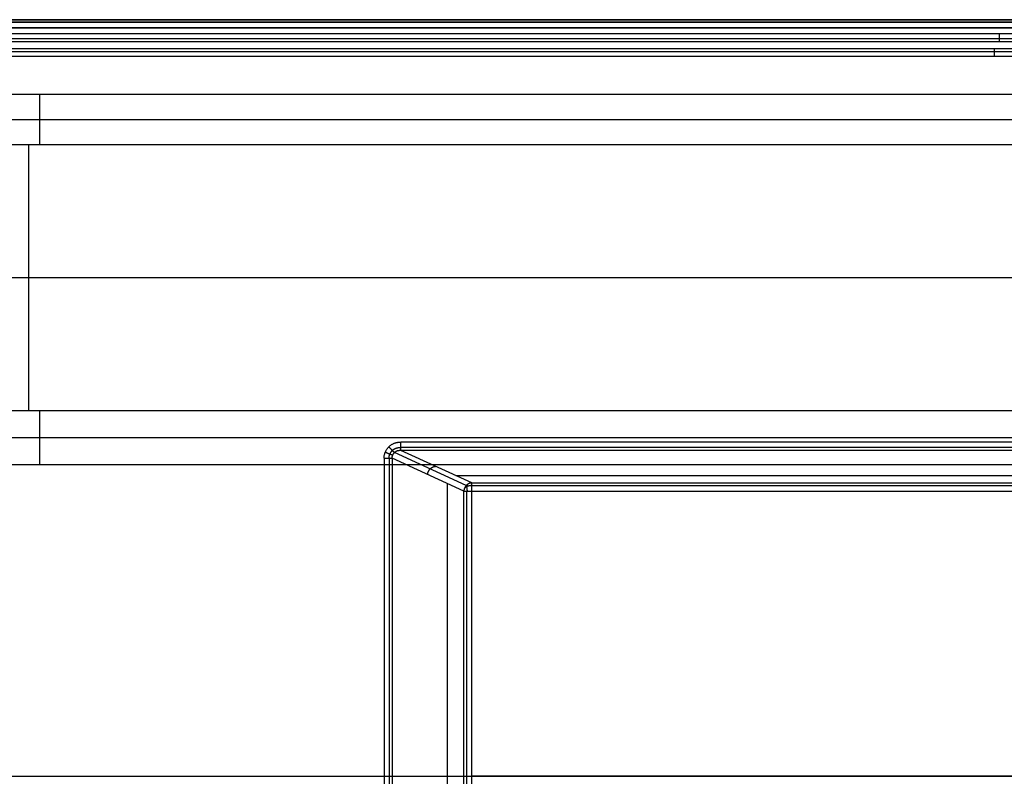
# Model space of a CAD drawing. Header units: millimetres. Extents: x -299 to -179, y 76 to 121.
# Tile 36 of 69: x -239 to -209, y 98 to 121. Entities that reach past the tile are written whole.
import ezdxf

# ---------------------------------------------------------------- set-up
doc = ezdxf.new("R2010")
doc.units = ezdxf.units.MM
doc.header["$MEASUREMENT"] = 0
doc.layers.add('Predefinito', color=7, linetype='Continuous', true_color=0x000000)

msp = doc.modelspace()

# ---------------------------------------------------------------- linework, layer by layer
at = {"layer": 'Predefinito'}
for p, q in [((-179.541, 121.085, -0.25), (-239.291, 121.085, -0.25)), ((-239.291, 121.085, -13.75), (-179.541, 121.085, -13.75)), ((-239.291, 121.085, -7), (-179.541, 121.085, -7)), ((-179.541, 121.012, -0.073), (-239.291, 121.012, -0.073)), ((-239.291, 121.012, -13.927), (-179.541, 121.012, -13.927)), ((-179.541, 120.835), (-239.291, 120.835)), ((-239.291, 120.835, -14), (-179.541, 120.835, -14)), ((-239.291, 120.666), (-180.185, 120.666)), ((-239.291, 120.519, -0.047), (-180.185, 120.519, -0.047)), ((-239.291, 120.428, -0.172), (-180.185, 120.428, -0.172)), ((-209.591, 120.666), (-209.591, 120.657, 0)), ((-209.591, 120.657, 0), (-209.591, 120.648, -0.001)), ((-209.591, 120.648, -0.001), (-209.591, 120.64, -0.001)), ((-209.591, 120.64, -0.001), (-209.591, 120.631, -0.002)), ((-209.591, 120.631, -0.002), (-209.591, 120.622, -0.004)), ((-209.591, 120.622, -0.004), (-209.591, 120.614, -0.005)), ((-209.591, 120.614, -0.005), (-209.591, 120.605, -0.007)), ((-209.591, 120.605, -0.007), (-209.591, 120.597, -0.01)), ((-209.591, 120.597, -0.01), (-209.591, 120.589, -0.012)), ((-209.591, 120.589, -0.012), (-209.591, 120.58, -0.015)), ((-209.591, 120.58, -0.015), (-209.591, 120.572, -0.018)), ((-209.591, 120.572, -0.018), (-209.591, 120.564, -0.021)), ((-209.591, 120.564, -0.021), (-209.591, 120.556, -0.025)), ((-209.591, 120.556, -0.025), (-209.591, 120.549, -0.029)), ((-209.591, 120.549, -0.029), (-209.591, 120.541, -0.033)), ((-209.591, 120.541, -0.033), (-209.591, 120.534, -0.038)), ((-209.591, 120.534, -0.038), (-209.591, 120.526, -0.042)), ((-209.591, 120.526, -0.042), (-209.591, 120.519, -0.047)), ((-209.591, 120.519, -0.047), (-209.591, 120.512, -0.053)), ((-209.591, 120.512, -0.053), (-209.591, 120.505, -0.058)), ((-209.591, 120.505, -0.058), (-209.591, 120.499, -0.064)), ((-209.591, 120.499, -0.064), (-209.591, 120.493, -0.07)), ((-209.591, 120.493, -0.07), (-209.591, 120.486, -0.076)), ((-209.591, 120.486, -0.076), (-209.591, 120.48, -0.082)), ((-209.591, 120.48, -0.082), (-209.591, 120.475, -0.089)), ((-209.591, 120.475, -0.089), (-209.591, 120.469, -0.095)), ((-209.591, 120.469, -0.095), (-209.591, 120.464, -0.102)), ((-209.591, 120.464, -0.102), (-209.591, 120.459, -0.109)), ((-209.591, 120.459, -0.109), (-209.591, 120.454, -0.117)), ((-209.591, 120.454, -0.117), (-209.591, 120.45, -0.124)), ((-209.591, 120.45, -0.124), (-209.591, 120.445, -0.132)), ((-209.591, 120.445, -0.132), (-209.591, 120.441, -0.139)), ((-209.591, 120.441, -0.139), (-209.591, 120.438, -0.147)), ((-209.591, 120.438, -0.147), (-209.591, 120.434, -0.155)), ((-209.591, 120.434, -0.155), (-209.591, 120.431, -0.163)), ((-209.591, 120.431, -0.163), (-209.591, 120.428, -0.172)), ((-180.402, 120.211, -0.828), (-239.291, 120.211, -0.828)), ((-209.731, 120.208, -0.837), (-209.731, 120.211, -0.828)), ((-209.731, 120.205, -0.845), (-209.731, 120.208, -0.837)), ((-209.731, 120.202, -0.853), (-209.731, 120.205, -0.845)), ((-209.731, 120.198, -0.861), (-209.731, 120.202, -0.853)), ((-209.731, 120.194, -0.868), (-209.731, 120.198, -0.861)), ((-209.731, 120.19, -0.876), (-209.731, 120.194, -0.868)), ((-209.731, 120.185, -0.883), (-209.731, 120.19, -0.876)), ((-209.731, 120.181, -0.891), (-209.731, 120.185, -0.883)), ((-209.731, 120.176, -0.898), (-209.731, 120.181, -0.891)), ((-209.731, 120.17, -0.905), (-209.731, 120.176, -0.898)), ((-209.731, 120.165, -0.911), (-209.731, 120.17, -0.905)), ((-209.731, 120.159, -0.918), (-209.731, 120.165, -0.911)), ((-209.731, 120.153, -0.924), (-209.731, 120.159, -0.918)), ((-209.731, 120.147, -0.93), (-209.731, 120.153, -0.924)), ((-209.731, 120.141, -0.936), (-209.731, 120.147, -0.93)), ((-209.731, 120.134, -0.942), (-209.731, 120.141, -0.936)), ((-209.731, 120.127, -0.947), (-209.731, 120.134, -0.942)), ((-180.402, 120.12, -0.953), (-239.291, 120.12, -0.953)), ((-180.402, 119.974, -1), (-239.291, 119.974, -1)), ((-209.731, 120.12, -0.953), (-209.731, 120.127, -0.947)), ((-209.731, 120.113, -0.958), (-209.731, 120.12, -0.953)), ((-209.731, 120.106, -0.962), (-209.731, 120.113, -0.958)), ((-209.731, 120.098, -0.967), (-209.731, 120.106, -0.962)), ((-209.731, 120.091, -0.971), (-209.731, 120.098, -0.967)), ((-209.731, 120.083, -0.975), (-209.731, 120.091, -0.971)), ((-209.731, 120.075, -0.979), (-209.731, 120.083, -0.975)), ((-209.731, 120.067, -0.982), (-209.731, 120.075, -0.979)), ((-209.731, 120.059, -0.985), (-209.731, 120.067, -0.982)), ((-209.731, 120.051, -0.988), (-209.731, 120.059, -0.985)), ((-209.731, 120.042, -0.99), (-209.731, 120.051, -0.988)), ((-209.731, 120.034, -0.993), (-209.731, 120.042, -0.99)), ((-209.731, 120.026, -0.995), (-209.731, 120.034, -0.993)), ((-209.731, 120.017, -0.996), (-209.731, 120.026, -0.995)), ((-209.731, 120.008, -0.998), (-209.731, 120.017, -0.996)), ((-209.731, 120, -0.999), (-209.731, 120.008, -0.998)), ((-209.731, 119.991, -0.999), (-209.731, 120, -0.999)), ((-209.731, 119.983, -1), (-209.731, 119.991, -0.999)), ((-209.731, 119.974, -1), (-209.731, 119.983, -1)), ((-294.297, 118.842, -14), (-182.566, 118.842, -14)), ((-238.432, 118.842, -14), (-238.432, 117.332, -1.701)), ((-293.719, 118.087, -7.851), (-183.482, 118.087, -7.851)), ((-293.14, 117.332, -1.701), (-184.397, 117.332, -1.701)), ((-238.769, 117.332, -1.701), (-238.769, 109.336, -1.701)), ((-273.688, 113.334, -1.701), (-204.881, 113.334, -1.701)), ((-293.14, 109.336, -1.701), (-184.397, 109.336, -1.701)), ((-238.432, 109.336, -1.701), (-238.432, 107.705, -14)), ((-293.719, 108.52, -7.851), (-183.482, 108.52, -7.851)), ((-227.88, 108.289, -1), (-227.867, 108.299, -1)), ((-227.867, 108.299, -1), (-227.852, 108.308, -1)), ((-227.852, 108.308, -1), (-227.838, 108.317, -1)), ((-227.838, 108.317, -1), (-227.823, 108.325, -1)), ((-227.823, 108.325, -1), (-227.808, 108.333, -1)), ((-227.808, 108.333, -1), (-227.793, 108.34, -1)), ((-227.793, 108.34, -1), (-227.777, 108.347, -1)), ((-227.777, 108.347, -1), (-227.762, 108.353, -1)), ((-227.762, 108.353, -1), (-227.746, 108.359, -1)), ((-227.746, 108.359, -1), (-227.73, 108.364, -1)), ((-227.73, 108.364, -1), (-227.713, 108.368, -1)), ((-227.713, 108.368, -1), (-227.697, 108.372, -1)), ((-227.697, 108.372, -1), (-227.68, 108.376, -1)), ((-227.68, 108.376, -1), (-227.664, 108.379, -1)), ((-227.664, 108.379, -1), (-227.647, 108.381, -1)), ((-227.647, 108.381, -1), (-227.63, 108.382, -1)), ((-227.63, 108.382, -1), (-227.613, 108.384, -1)), ((-227.613, 108.384, -1), (-227.596, 108.384, -1)), ((-227.596, 108.384, -1), (-227.579, 108.384, -1)), ((-227.579, 108.375, -1), (-227.579, 108.384, -1)), ((-180.402, 108.384, -1), (-227.579, 108.384, -1)), ((-227.579, 108.367, -1.001), (-227.579, 108.375, -1)), ((-227.579, 108.358, -1.001), (-227.579, 108.367, -1.001)), ((-227.579, 108.35, -1.002), (-227.579, 108.358, -1.001)), ((-227.579, 108.341, -1.004), (-227.579, 108.35, -1.002)), ((-227.579, 108.333, -1.005), (-227.579, 108.341, -1.004)), ((-227.579, 108.324, -1.007), (-227.579, 108.333, -1.005)), ((-227.579, 108.316, -1.009), (-227.579, 108.324, -1.007)), ((-227.579, 108.308, -1.012), (-227.579, 108.316, -1.009)), ((-227.579, 108.3, -1.015), (-227.579, 108.308, -1.012)), ((-227.579, 108.292, -1.018), (-227.579, 108.3, -1.015)), ((-228.07, 107.998, -1), (-228.066, 108.014, -1)), ((-228.066, 108.014, -1), (-228.061, 108.031, -1)), ((-228.061, 108.031, -1), (-228.056, 108.047, -1)), ((-228.056, 108.047, -1), (-228.051, 108.063, -1)), ((-228.051, 108.063, -1), (-228.045, 108.078, -1)), ((-228.038, 108.073, -1), (-228.046, 108.076, -1)), ((-228.045, 108.078, -1), (-228.038, 108.094, -1)), ((-228.038, 108.094, -1), (-228.031, 108.109, -1)), ((-228.03, 108.07, -1.001), (-228.038, 108.073, -1)), ((-228.031, 108.109, -1), (-228.023, 108.124, -1)), ((-228.022, 108.067, -1.001), (-228.03, 108.07, -1.001)), ((-228.023, 108.124, -1), (-228.015, 108.139, -1)), ((-228.015, 108.064, -1.002), (-228.022, 108.067, -1.001)), ((-228.015, 108.139, -1), (-228.006, 108.154, -1)), ((-228.007, 108.061, -1.004), (-228.015, 108.064, -1.002)), ((-227.999, 108.057, -1.005), (-228.007, 108.061, -1.004)), ((-228.006, 108.154, -1), (-227.997, 108.168, -1)), ((-227.991, 108.054, -1.007), (-227.999, 108.057, -1.005)), ((-227.997, 108.168, -1), (-227.987, 108.182, -1)), ((-227.983, 108.051, -1.009), (-227.991, 108.054, -1.007)), ((-227.987, 108.182, -1), (-227.977, 108.195, -1)), ((-227.976, 108.048, -1.012), (-227.983, 108.051, -1.009)), ((-227.977, 108.195, -1), (-227.966, 108.208, -1)), ((-227.968, 108.045, -1.015), (-227.976, 108.048, -1.012)), ((-227.961, 108.042, -1.018), (-227.968, 108.045, -1.015)), ((-227.966, 108.208, -1), (-227.955, 108.221, -1)), ((-227.953, 108.039, -1.021), (-227.961, 108.042, -1.018)), ((-227.955, 108.221, -1), (-227.944, 108.234, -1)), ((-227.946, 108.036, -1.025), (-227.953, 108.039, -1.021)), ((-227.939, 108.033, -1.028), (-227.946, 108.036, -1.025)), ((-227.944, 108.234, -1), (-227.932, 108.245, -1)), ((-227.932, 108.031, -1.033), (-227.939, 108.033, -1.028)), ((-227.931, 108.234, -1), (-227.937, 108.24, -1)), ((-227.932, 108.245, -1), (-227.92, 108.257, -1)), ((-227.925, 108.028, -1.037), (-227.932, 108.031, -1.033)), ((-227.925, 108.228, -1.001), (-227.931, 108.234, -1)), ((-227.919, 108.222, -1.001), (-227.925, 108.228, -1.001)), ((-227.918, 108.025, -1.042), (-227.925, 108.028, -1.037)), ((-227.92, 108.257, -1), (-227.907, 108.268, -1)), ((-227.913, 108.216, -1.002), (-227.919, 108.222, -1.001)), ((-227.912, 108.022, -1.046), (-227.918, 108.025, -1.042)), ((-227.916, 107.995, -1.049), (-227.913, 108.005, -1.049)), ((-227.907, 108.209, -1.004), (-227.913, 108.216, -1.002)), ((-227.913, 108.005, -1.049), (-227.909, 108.016, -1.049)), ((-227.905, 108.02, -1.052), (-227.912, 108.022, -1.046)), ((-227.909, 108.016, -1.049), (-227.905, 108.026, -1.049)), ((-227.907, 108.268, -1), (-227.894, 108.279, -1)), ((-227.901, 108.203, -1.005), (-227.907, 108.209, -1.004)), ((-227.905, 108.026, -1.049), (-227.901, 108.036, -1.049)), ((-227.899, 108.017, -1.057), (-227.905, 108.02, -1.052)), ((-227.895, 108.197, -1.007), (-227.901, 108.203, -1.005)), ((-227.901, 108.036, -1.049), (-227.896, 108.046, -1.049)), ((-227.893, 108.015, -1.062), (-227.899, 108.017, -1.057)), ((-227.896, 108.046, -1.049), (-227.891, 108.055, -1.049)), ((-227.889, 108.191, -1.01), (-227.895, 108.197, -1.007)), ((-227.894, 108.279, -1), (-227.88, 108.289, -1)), ((-227.887, 108.013, -1.068), (-227.893, 108.015, -1.062)), ((-227.891, 108.055, -1.049), (-227.886, 108.065, -1.049)), ((-227.883, 108.185, -1.012), (-227.889, 108.191, -1.01)), ((-227.881, 108.01, -1.074), (-227.887, 108.013, -1.068)), ((-227.886, 108.065, -1.049), (-227.88, 108.074, -1.049)), ((-227.877, 108.179, -1.015), (-227.883, 108.185, -1.012)), ((-227.876, 108.008, -1.08), (-227.881, 108.01, -1.074)), ((-227.88, 108.074, -1.049), (-227.874, 108.084, -1.049)), ((-227.872, 108.174, -1.018), (-227.877, 108.179, -1.015)), ((-227.871, 108.006, -1.087), (-227.876, 108.008, -1.08)), ((-227.874, 108.084, -1.049), (-227.868, 108.092, -1.049)), ((-227.866, 108.168, -1.022), (-227.872, 108.174, -1.018)), ((-227.865, 108.004, -1.093), (-227.871, 108.006, -1.087)), ((-227.868, 108.092, -1.049), (-227.861, 108.101, -1.049)), ((-227.86, 108.162, -1.025), (-227.866, 108.168, -1.022)), ((-227.861, 108.002, -1.1), (-227.865, 108.004, -1.093)), ((-227.861, 108.101, -1.049), (-227.854, 108.11, -1.05)), ((-227.856, 108, -1.107), (-227.861, 108.002, -1.1)), ((-227.855, 108.157, -1.029), (-227.86, 108.162, -1.025)), ((-227.851, 107.998, -1.114), (-227.856, 108, -1.107)), ((-227.85, 108.151, -1.033), (-227.855, 108.157, -1.029)), ((-227.854, 108.11, -1.05), (-227.847, 108.118, -1.05)), ((-227.844, 108.146, -1.038), (-227.85, 108.151, -1.033)), ((-227.847, 108.118, -1.05), (-227.839, 108.126, -1.05)), ((-227.839, 108.141, -1.043), (-227.844, 108.146, -1.038)), ((-227.834, 108.136, -1.048), (-227.839, 108.141, -1.043)), ((-227.839, 108.126, -1.05), (-227.831, 108.134, -1.05)), ((-227.829, 108.131, -1.053), (-227.834, 108.136, -1.048)), ((-227.831, 108.134, -1.05), (-227.823, 108.141, -1.051)), ((-227.825, 108.126, -1.058), (-227.829, 108.131, -1.053)), ((-227.82, 108.121, -1.064), (-227.825, 108.126, -1.058)), ((-227.823, 108.141, -1.051), (-227.815, 108.148, -1.051)), ((-227.816, 108.117, -1.07), (-227.82, 108.121, -1.064)), ((-227.82, 107.993, -1.177), (-227.817, 108, -1.177)), ((-227.817, 108, -1.177), (-227.813, 108.008, -1.177)), ((-227.811, 108.112, -1.076), (-227.816, 108.117, -1.07)), ((-227.815, 108.148, -1.051), (-227.806, 108.155, -1.051)), ((-227.813, 108.008, -1.177), (-227.809, 108.015, -1.177)), ((-227.807, 108.108, -1.083), (-227.811, 108.112, -1.076)), ((-227.809, 108.015, -1.177), (-227.805, 108.022, -1.177)), ((-227.803, 108.104, -1.089), (-227.807, 108.108, -1.083)), ((-227.806, 108.155, -1.051), (-227.797, 108.162, -1.051)), ((-227.805, 108.022, -1.177), (-227.801, 108.029, -1.178)), ((-227.799, 108.1, -1.096), (-227.803, 108.104, -1.089)), ((-227.801, 108.029, -1.178), (-227.796, 108.036, -1.178)), ((-227.795, 108.096, -1.103), (-227.799, 108.1, -1.096)), ((-227.797, 108.162, -1.051), (-227.788, 108.168, -1.052)), ((-227.796, 108.036, -1.178), (-227.792, 108.042, -1.178)), ((-227.792, 108.093, -1.11), (-227.795, 108.096, -1.103)), ((-227.789, 108.089, -1.117), (-227.792, 108.093, -1.11)), ((-227.792, 108.042, -1.178), (-227.787, 108.049, -1.179)), ((-227.785, 108.086, -1.125), (-227.789, 108.089, -1.117)), ((-227.788, 108.168, -1.052), (-227.779, 108.174, -1.052)), ((-227.787, 108.049, -1.179), (-227.781, 108.055, -1.179)), ((-227.783, 108.083, -1.133), (-227.785, 108.086, -1.125)), ((-227.78, 108.08, -1.14), (-227.783, 108.083, -1.133)), ((-227.781, 108.055, -1.179), (-227.776, 108.061, -1.18)), ((-227.777, 108.078, -1.148), (-227.78, 108.08, -1.14)), ((-227.779, 108.174, -1.052), (-227.77, 108.179, -1.053)), ((-227.775, 108.075, -1.156), (-227.777, 108.078, -1.148)), ((-227.776, 108.061, -1.18), (-227.77, 108.067, -1.181)), ((-227.773, 108.073, -1.164), (-227.775, 108.075, -1.156)), ((-227.771, 108.071, -1.173), (-227.773, 108.073, -1.164)), ((-227.769, 108.069, -1.181), (-227.771, 108.071, -1.173)), ((-227.77, 108.179, -1.053), (-227.76, 108.185, -1.053)), ((-227.77, 108.067, -1.181), (-227.764, 108.073, -1.182)), ((-225.608, 107.083, -8.898), (-227.768, 108.07, -1.181)), ((-227.764, 108.073, -1.182), (-227.758, 108.079, -1.182)), ((-227.76, 108.185, -1.053), (-227.75, 108.189, -1.053)), ((-227.758, 108.079, -1.182), (-227.752, 108.084, -1.183)), ((-227.752, 108.084, -1.183), (-227.746, 108.089, -1.184)), ((-227.75, 108.189, -1.053), (-227.74, 108.194, -1.054)), ((-227.746, 108.089, -1.184), (-227.739, 108.094, -1.185)), ((-227.74, 108.194, -1.054), (-227.73, 108.198, -1.054)), ((-227.739, 108.094, -1.185), (-227.733, 108.098, -1.186)), ((-227.733, 108.098, -1.186), (-227.726, 108.103, -1.187)), ((-227.73, 108.198, -1.054), (-227.72, 108.202, -1.055)), ((-227.726, 108.103, -1.187), (-227.719, 108.107, -1.189)), ((-227.72, 108.202, -1.055), (-227.709, 108.206, -1.055)), ((-227.719, 108.107, -1.189), (-227.712, 108.111, -1.19)), ((-227.712, 108.111, -1.19), (-227.704, 108.115, -1.191)), ((-227.709, 108.206, -1.055), (-227.699, 108.209, -1.056)), ((-227.704, 108.115, -1.191), (-227.697, 108.118, -1.193)), ((-227.699, 108.209, -1.056), (-227.688, 108.212, -1.056)), ((-227.697, 108.118, -1.193), (-227.69, 108.121, -1.194)), ((-227.69, 108.121, -1.194), (-227.682, 108.124, -1.195)), ((-227.688, 108.212, -1.056), (-227.678, 108.214, -1.057)), ((-227.682, 108.124, -1.195), (-227.674, 108.127, -1.197)), ((-227.678, 108.214, -1.057), (-227.667, 108.216, -1.057)), ((-227.674, 108.127, -1.197), (-227.667, 108.129, -1.199)), ((-227.667, 108.216, -1.057), (-227.656, 108.218, -1.058)), ((-227.667, 108.129, -1.199), (-227.659, 108.131, -1.2)), ((-227.659, 108.131, -1.2), (-227.651, 108.133, -1.202)), ((-227.656, 108.218, -1.058), (-227.645, 108.219, -1.059)), ((-227.651, 108.133, -1.202), (-227.643, 108.134, -1.203)), ((-227.645, 108.219, -1.059), (-227.634, 108.22, -1.059)), ((-227.643, 108.134, -1.203), (-227.635, 108.135, -1.205)), ((-227.635, 108.135, -1.205), (-227.627, 108.136, -1.207)), ((-227.634, 108.22, -1.059), (-227.623, 108.221, -1.06)), ((-227.627, 108.136, -1.207), (-227.619, 108.137, -1.209)), ((-227.623, 108.221, -1.06), (-227.612, 108.221, -1.06)), ((-227.619, 108.137, -1.209), (-227.611, 108.137, -1.211)), ((-227.612, 108.221, -1.06), (-227.601, 108.22, -1.061)), ((-227.611, 108.137, -1.211), (-227.603, 108.137, -1.213)), ((-227.603, 108.137, -1.213), (-227.595, 108.137, -1.214)), ((-227.601, 108.22, -1.061), (-227.59, 108.22, -1.062)), ((-227.595, 108.137, -1.214), (-227.587, 108.137, -1.216)), ((-227.59, 108.22, -1.062), (-227.579, 108.219, -1.062)), ((-227.587, 108.137, -1.216), (-227.579, 108.136, -1.218)), ((-227.579, 108.284, -1.021), (-227.579, 108.292, -1.018)), ((-227.579, 108.276, -1.025), (-227.579, 108.284, -1.021)), ((-227.579, 108.268, -1.028), (-227.579, 108.276, -1.025)), ((-227.579, 108.261, -1.032), (-227.579, 108.268, -1.028)), ((-227.579, 108.253, -1.037), (-227.579, 108.261, -1.032)), ((-227.579, 108.246, -1.041), (-227.579, 108.253, -1.037)), ((-227.579, 108.239, -1.046), (-227.579, 108.246, -1.041)), ((-227.579, 108.232, -1.051), (-227.579, 108.239, -1.046)), ((-227.579, 108.225, -1.057), (-227.579, 108.232, -1.051)), ((-227.579, 108.219, -1.062), (-227.579, 108.225, -1.057)), ((-227.579, 108.212, -1.068), (-227.579, 108.219, -1.062)), ((-180.444, 108.219, -1.062), (-227.579, 108.219, -1.062)), ((-227.579, 108.206, -1.074), (-227.579, 108.212, -1.068)), ((-227.579, 108.2, -1.08), (-227.579, 108.206, -1.074)), ((-227.579, 108.195, -1.087), (-227.579, 108.2, -1.08)), ((-227.579, 108.189, -1.093), (-227.579, 108.195, -1.087)), ((-227.579, 108.184, -1.1), (-227.579, 108.189, -1.093)), ((-227.579, 108.179, -1.107), (-227.579, 108.184, -1.1)), ((-227.579, 108.174, -1.114), (-227.579, 108.179, -1.107)), ((-227.579, 108.17, -1.122), (-227.579, 108.174, -1.114)), ((-227.579, 108.165, -1.129), (-227.579, 108.17, -1.122)), ((-227.579, 108.161, -1.137), (-227.579, 108.165, -1.129)), ((-227.579, 108.157, -1.144), (-227.579, 108.161, -1.137)), ((-227.579, 108.154, -1.152), (-227.579, 108.157, -1.144)), ((-227.579, 108.151, -1.16), (-227.579, 108.154, -1.152)), ((-227.579, 108.148, -1.168), (-227.579, 108.151, -1.16)), ((-227.579, 108.145, -1.176), (-227.579, 108.148, -1.168)), ((-227.579, 108.143, -1.185), (-227.579, 108.145, -1.176)), ((-227.579, 108.141, -1.193), (-227.579, 108.143, -1.185)), ((-227.579, 108.139, -1.201), (-227.579, 108.141, -1.193)), ((-227.579, 108.137, -1.21), (-227.579, 108.139, -1.201)), ((-227.579, 108.136, -1.218), (-227.579, 108.137, -1.21)), ((-180.547, 108.136, -1.218), (-227.579, 108.136, -1.218)), ((-225.44, 107.159, -8.86), (-227.579, 108.136, -1.218)), ((-182.566, 107.705, -14), (-294.297, 107.705, -14)), ((-228.081, 107.897, -1), (-228.08, 107.914, -1)), ((-228.081, 107.897, -1), (-228.072, 107.897, -1)), ((-228.081, 107.897, -1), (-228.081, 76.696, -1)), ((-228.08, 107.914, -1), (-228.079, 107.931, -1)), ((-228.079, 107.931, -1), (-228.078, 107.948, -1)), ((-228.078, 107.948, -1), (-228.076, 107.965, -1)), ((-228.076, 107.965, -1), (-228.073, 107.981, -1)), ((-228.073, 107.981, -1), (-228.07, 107.998, -1)), ((-228.072, 107.897, -1), (-228.064, 107.897, -1.001)), ((-228.064, 107.897, -1.001), (-228.055, 107.897, -1.001)), ((-228.055, 107.897, -1.001), (-228.047, 107.897, -1.002)), ((-228.047, 107.897, -1.002), (-228.038, 107.897, -1.004)), ((-228.038, 107.897, -1.004), (-228.03, 107.897, -1.005)), ((-228.03, 107.897, -1.005), (-228.022, 107.897, -1.007)), ((-228.022, 107.897, -1.007), (-228.013, 107.897, -1.009)), ((-228.013, 107.897, -1.009), (-228.005, 107.897, -1.012)), ((-228.005, 107.897, -1.012), (-227.997, 107.897, -1.014)), ((-227.997, 107.897, -1.014), (-227.989, 107.897, -1.017)), ((-227.989, 107.897, -1.017), (-227.981, 107.897, -1.021)), ((-227.981, 107.897, -1.021), (-227.973, 107.897, -1.024)), ((-227.973, 107.897, -1.024), (-227.966, 107.897, -1.028)), ((-227.966, 107.897, -1.028), (-227.958, 107.897, -1.032)), ((-227.958, 107.897, -1.032), (-227.951, 107.897, -1.036)), ((-227.951, 107.897, -1.036), (-227.944, 107.897, -1.041)), ((-227.944, 107.897, -1.041), (-227.937, 107.897, -1.046)), ((-227.937, 107.897, -1.046), (-227.93, 107.897, -1.051)), ((-227.93, 107.908, -1.051), (-227.929, 107.919, -1.05)), ((-227.93, 107.897, -1.051), (-227.93, 107.908, -1.051)), ((-227.93, 107.897, -1.051), (-227.923, 107.897, -1.056)), ((-227.93, 107.897, -1.051), (-227.93, 76.73, -1.051)), ((-227.929, 107.93, -1.05), (-227.928, 107.941, -1.05)), ((-227.929, 107.919, -1.05), (-227.929, 107.93, -1.05)), ((-227.928, 107.941, -1.05), (-227.926, 107.952, -1.05)), ((-227.926, 107.952, -1.05), (-227.924, 107.963, -1.049)), ((-227.924, 107.963, -1.049), (-227.922, 107.973, -1.049)), ((-227.923, 107.897, -1.056), (-227.917, 107.897, -1.062)), ((-227.922, 107.973, -1.049), (-227.919, 107.984, -1.049)), ((-227.919, 107.984, -1.049), (-227.916, 107.995, -1.049)), ((-227.917, 107.897, -1.062), (-227.91, 107.897, -1.067)), ((-227.91, 107.897, -1.067), (-227.904, 107.897, -1.073)), ((-227.904, 107.897, -1.073), (-227.898, 107.897, -1.079)), ((-227.898, 107.897, -1.079), (-227.892, 107.897, -1.086)), ((-227.892, 107.897, -1.086), (-227.887, 107.897, -1.092)), ((-227.887, 107.897, -1.092), (-227.882, 107.897, -1.099)), ((-227.882, 107.897, -1.099), (-227.877, 107.897, -1.106)), ((-227.877, 107.897, -1.106), (-227.872, 107.897, -1.113)), ((-227.872, 107.897, -1.113), (-227.867, 107.897, -1.12)), ((-227.867, 107.897, -1.12), (-227.863, 107.897, -1.128)), ((-227.863, 107.897, -1.128), (-227.859, 107.897, -1.135)), ((-227.859, 107.897, -1.135), (-227.855, 107.897, -1.143)), ((-227.855, 107.897, -1.143), (-227.852, 107.897, -1.15)), ((-227.852, 107.897, -1.15), (-227.848, 107.897, -1.158)), ((-227.847, 107.997, -1.122), (-227.851, 107.998, -1.114)), ((-227.848, 107.897, -1.158), (-227.845, 107.897, -1.166)), ((-227.843, 107.995, -1.129), (-227.847, 107.997, -1.122)), ((-227.845, 107.897, -1.166), (-227.843, 107.897, -1.174)), ((-227.84, 107.994, -1.137), (-227.843, 107.995, -1.129)), ((-227.843, 107.897, -1.174), (-227.84, 107.897, -1.183)), ((-227.836, 107.992, -1.144), (-227.84, 107.994, -1.137)), ((-227.84, 107.914, -1.181), (-227.839, 107.922, -1.18)), ((-227.84, 107.905, -1.182), (-227.84, 107.914, -1.181)), ((-227.84, 107.897, -1.183), (-227.84, 107.905, -1.182)), ((-227.84, 107.897, -1.183), (-227.84, 76.817, -1.183)), ((-225.681, 106.911, -8.896), (-227.84, 107.897, -1.183)), ((-227.839, 107.922, -1.18), (-227.838, 107.93, -1.18)), ((-227.838, 107.93, -1.18), (-227.837, 107.938, -1.179)), ((-227.837, 107.938, -1.179), (-227.835, 107.946, -1.179)), ((-227.833, 107.991, -1.152), (-227.836, 107.992, -1.144)), ((-227.835, 107.946, -1.179), (-227.833, 107.954, -1.178)), ((-227.83, 107.99, -1.16), (-227.833, 107.991, -1.152)), ((-227.833, 107.954, -1.178), (-227.831, 107.962, -1.178)), ((-227.831, 107.962, -1.178), (-227.829, 107.97, -1.177)), ((-227.827, 107.989, -1.168), (-227.83, 107.99, -1.16)), ((-227.829, 107.97, -1.177), (-227.826, 107.978, -1.177)), ((-227.825, 107.988, -1.177), (-227.827, 107.989, -1.168)), ((-227.826, 107.978, -1.177), (-227.823, 107.985, -1.177)), ((-227.823, 107.985, -1.177), (-227.82, 107.993, -1.177)), ((-226.768, 107.416, -5.012), (-226.767, 107.425, -5.013)), ((-226.768, 107.408, -5.011), (-226.768, 107.416, -5.012)), ((-226.767, 107.425, -5.013), (-226.766, 107.433, -5.014)), ((-226.766, 107.433, -5.014), (-226.765, 107.441, -5.014)), ((-226.765, 107.441, -5.014), (-226.764, 107.45, -5.015)), ((-226.764, 107.45, -5.015), (-226.762, 107.458, -5.016)), ((-226.762, 107.458, -5.016), (-226.76, 107.466, -5.016)), ((-226.76, 107.466, -5.016), (-226.757, 107.475, -5.016)), ((-226.757, 107.475, -5.016), (-226.755, 107.483, -5.017)), ((-226.755, 107.483, -5.017), (-226.752, 107.491, -5.017)), ((-226.752, 107.491, -5.017), (-226.749, 107.499, -5.017)), ((-226.749, 107.499, -5.017), (-226.745, 107.507, -5.017)), ((-226.745, 107.507, -5.017), (-226.742, 107.514, -5.017)), ((-226.742, 107.514, -5.017), (-226.738, 107.522, -5.017)), ((-226.738, 107.522, -5.017), (-226.734, 107.529, -5.017)), ((-226.734, 107.529, -5.017), (-226.729, 107.537, -5.016)), ((-226.729, 107.537, -5.016), (-226.724, 107.544, -5.016)), ((-226.724, 107.544, -5.016), (-226.72, 107.551, -5.016)), ((-226.72, 107.551, -5.016), (-226.715, 107.558, -5.015)), ((-226.715, 107.558, -5.015), (-226.709, 107.564, -5.014)), ((-226.709, 107.564, -5.014), (-226.704, 107.571, -5.014)), ((-226.704, 107.571, -5.014), (-226.698, 107.577, -5.013)), ((-226.698, 107.577, -5.013), (-226.692, 107.583, -5.012)), ((-226.692, 107.583, -5.012), (-226.686, 107.589, -5.011)), ((-226.686, 107.589, -5.011), (-226.68, 107.595, -5.01)), ((-226.68, 107.595, -5.01), (-226.673, 107.6, -5.009)), ((-226.673, 107.6, -5.009), (-226.667, 107.605, -5.008)), ((-226.667, 107.605, -5.008), (-226.66, 107.61, -5.006)), ((-226.66, 107.61, -5.006), (-226.653, 107.615, -5.005)), ((-226.653, 107.615, -5.005), (-226.646, 107.62, -5.004)), ((-226.646, 107.62, -5.004), (-226.639, 107.624, -5.002)), ((-226.639, 107.624, -5.002), (-226.631, 107.628, -5.001)), ((-226.631, 107.628, -5.001), (-226.624, 107.632, -4.999)), ((-226.624, 107.632, -4.999), (-226.616, 107.635, -4.997)), ((-226.616, 107.635, -4.997), (-226.608, 107.639, -4.996)), ((-226.608, 107.639, -4.996), (-226.601, 107.641, -4.994)), ((-226.601, 107.641, -4.994), (-226.593, 107.644, -4.992)), ((-226.593, 107.644, -4.992), (-226.585, 107.647, -4.99)), ((-226.585, 107.647, -4.99), (-226.577, 107.649, -4.988)), ((-226.577, 107.649, -4.988), (-226.569, 107.651, -4.986)), ((-226.569, 107.651, -4.986), (-226.561, 107.652, -4.984)), ((-226.561, 107.652, -4.984), (-226.552, 107.654, -4.982)), ((-226.552, 107.654, -4.982), (-226.544, 107.655, -4.98)), ((-226.544, 107.655, -4.98), (-226.536, 107.655, -4.977)), ((-226.536, 107.655, -4.977), (-226.528, 107.656, -4.975)), ((-226.173, 78.785, -7.14), (-226.173, 107.135, -7.14)), ((-225.922, 107.379, -7.14), (-182.503, 107.379, -7.14)), ((-225.572, 107.114, -8.892), (-225.579, 107.109, -8.893)), ((-225.565, 107.118, -8.89), (-225.572, 107.114, -8.892)), ((-225.558, 107.123, -8.889), (-225.565, 107.118, -8.89)), ((-225.551, 107.127, -8.887), (-225.558, 107.123, -8.889)), ((-225.544, 107.131, -8.886), (-225.551, 107.127, -8.887)), ((-225.536, 107.135, -8.884), (-225.544, 107.131, -8.886)), ((-225.529, 107.139, -8.883), (-225.536, 107.135, -8.884)), ((-225.521, 107.142, -8.881), (-225.529, 107.139, -8.883)), ((-225.513, 107.145, -8.879), (-225.521, 107.142, -8.881)), ((-225.505, 107.147, -8.877), (-225.513, 107.145, -8.879)), ((-225.497, 107.15, -8.875), (-225.505, 107.147, -8.877)), ((-225.489, 107.152, -8.873), (-225.497, 107.15, -8.875)), ((-225.481, 107.154, -8.871), (-225.489, 107.152, -8.873)), ((-225.473, 107.155, -8.869), (-225.481, 107.154, -8.871)), ((-225.465, 107.157, -8.867), (-225.473, 107.155, -8.869)), ((-225.457, 107.158, -8.865), (-225.465, 107.157, -8.867)), ((-225.448, 107.158, -8.863), (-225.457, 107.158, -8.865)), ((-225.44, 107.159, -8.86), (-225.448, 107.158, -8.863)), ((-225.44, 107.158, -8.869), (-225.44, 107.159, -8.86)), ((-225.44, 107.159, -8.86), (-183.072, 107.159, -8.86)), ((-225.44, 107.156, -8.877), (-225.44, 107.158, -8.869)), ((-225.44, 107.154, -8.886), (-225.44, 107.156, -8.877)), ((-225.44, 107.152, -8.894), (-225.44, 107.154, -8.886)), ((-225.44, 107.15, -8.902), (-225.44, 107.152, -8.894)), ((-225.44, 107.147, -8.911), (-225.44, 107.15, -8.902)), ((-225.44, 107.144, -8.919), (-225.44, 107.147, -8.911)), ((-225.44, 107.141, -8.927), (-225.44, 107.144, -8.919)), ((-225.44, 107.137, -8.934), (-225.44, 107.141, -8.927)), ((-225.44, 107.134, -8.942), (-225.44, 107.137, -8.934)), ((-225.44, 107.13, -8.95), (-225.44, 107.134, -8.942)), ((-225.44, 107.125, -8.957), (-225.44, 107.13, -8.95)), ((-225.44, 107.121, -8.964), (-225.44, 107.125, -8.957)), ((-225.44, 107.116, -8.972), (-225.44, 107.121, -8.964)), ((-225.44, 107.111, -8.979), (-225.44, 107.116, -8.972)), ((-225.68, 106.919, -8.897), (-225.681, 106.911, -8.896)), ((-225.681, 106.911, -8.896), (-225.678, 106.911, -8.904)), ((-225.681, 79.366, -8.896), (-225.681, 106.911, -8.896)), ((-225.679, 106.936, -8.899), (-225.68, 106.928, -8.898)), ((-225.68, 106.928, -8.898), (-225.68, 106.919, -8.897)), ((-225.678, 106.945, -8.899), (-225.679, 106.936, -8.899)), ((-225.676, 106.953, -8.9), (-225.678, 106.945, -8.899)), ((-225.678, 106.911, -8.904), (-225.676, 106.911, -8.912)), ((-225.674, 106.961, -8.901), (-225.676, 106.953, -8.9)), ((-225.676, 106.911, -8.912), (-225.673, 106.911, -8.92)), ((-225.672, 106.97, -8.901), (-225.674, 106.961, -8.901)), ((-225.673, 106.911, -8.92), (-225.669, 106.911, -8.928)), ((-225.67, 106.978, -8.902), (-225.672, 106.97, -8.901)), ((-225.667, 106.986, -8.902), (-225.67, 106.978, -8.902)), ((-225.669, 106.911, -8.928), (-225.666, 106.911, -8.936)), ((-225.664, 106.994, -8.902), (-225.667, 106.986, -8.902)), ((-225.666, 106.911, -8.936), (-225.662, 106.911, -8.944)), ((-225.661, 106.996, -8.908), (-225.665, 106.992, -8.902)), ((-225.661, 107.002, -8.902), (-225.664, 106.994, -8.902)), ((-225.662, 106.911, -8.944), (-225.658, 106.911, -8.951)), ((-225.658, 107.01, -8.902), (-225.661, 107.002, -8.902)), ((-225.657, 107.001, -8.914), (-225.661, 106.996, -8.908)), ((-225.654, 107.017, -8.902), (-225.658, 107.01, -8.902)), ((-225.658, 106.911, -8.951), (-225.654, 106.911, -8.959)), ((-225.653, 107.005, -8.92), (-225.657, 107.001, -8.914)), ((-225.65, 107.025, -8.902), (-225.654, 107.017, -8.902)), ((-225.654, 106.911, -8.959), (-225.649, 106.911, -8.966)), ((-225.648, 107.009, -8.926), (-225.653, 107.005, -8.92)), ((-225.646, 107.033, -8.902), (-225.65, 107.025, -8.902)), ((-225.649, 106.911, -8.966), (-225.644, 106.911, -8.973)), ((-225.644, 107.013, -8.932), (-225.648, 107.009, -8.926)), ((-225.642, 107.04, -8.902), (-225.646, 107.033, -8.902)), ((-225.639, 107.017, -8.937), (-225.644, 107.013, -8.932)), ((-225.644, 106.911, -8.973), (-225.639, 106.911, -8.98)), ((-225.637, 107.047, -8.901), (-225.642, 107.04, -8.902)), ((-225.633, 107.021, -8.943), (-225.639, 107.017, -8.937)), ((-225.639, 106.911, -8.98), (-225.634, 106.911, -8.986)), ((-225.632, 107.054, -8.901), (-225.637, 107.047, -8.901)), ((-225.634, 106.911, -8.986), (-225.629, 106.911, -8.993)), ((-225.628, 107.025, -8.948), (-225.633, 107.021, -8.943)), ((-225.627, 107.061, -8.9), (-225.632, 107.054, -8.901)), ((-225.629, 106.911, -8.993), (-225.623, 106.911, -8.999)), ((-225.622, 107.029, -8.953), (-225.628, 107.025, -8.948)), ((-225.622, 107.068, -8.9), (-225.627, 107.061, -8.9)), ((-225.623, 106.911, -8.999), (-225.617, 106.911, -9.005)), ((-225.616, 107.074, -8.899), (-225.622, 107.068, -8.9)), ((-225.616, 107.033, -8.958), (-225.622, 107.029, -8.953)), ((-225.617, 106.911, -9.005), (-225.611, 106.911, -9.011)), ((-225.61, 107.08, -8.898), (-225.616, 107.074, -8.899)), ((-225.61, 107.036, -8.963), (-225.616, 107.033, -8.958)), ((-225.611, 106.911, -9.011), (-225.604, 106.911, -9.017)), ((-225.605, 107.086, -8.897), (-225.61, 107.08, -8.898)), ((-225.604, 107.04, -8.967), (-225.61, 107.036, -8.963)), ((-225.598, 107.092, -8.896), (-225.605, 107.086, -8.897)), ((-225.597, 107.043, -8.971), (-225.604, 107.04, -8.967)), ((-225.604, 106.911, -9.017), (-225.598, 106.911, -9.023)), ((-225.592, 107.098, -8.895), (-225.598, 107.092, -8.896)), ((-225.597, 107.039, -8.975), (-225.598, 107.032, -8.981)), ((-225.598, 107.032, -8.981), (-225.598, 107.025, -8.986)), ((-225.598, 107.025, -8.986), (-225.597, 107.018, -8.991)), ((-225.598, 106.911, -9.023), (-225.591, 106.911, -9.028)), ((-225.596, 107.052, -8.964), (-225.597, 107.045, -8.97)), ((-225.591, 107.046, -8.976), (-225.597, 107.043, -8.971)), ((-225.597, 107.045, -8.97), (-225.597, 107.039, -8.975)), ((-225.597, 107.018, -8.991), (-225.597, 107.011, -8.996)), ((-225.597, 107.011, -8.996), (-225.597, 107.004, -9)), ((-225.597, 107.004, -9), (-225.596, 106.996, -9.005)), ((-225.595, 107.064, -8.952), (-225.596, 107.058, -8.958)), ((-225.596, 107.058, -8.958), (-225.596, 107.052, -8.964)), ((-225.596, 106.996, -9.005), (-225.595, 106.989, -9.009)), ((-225.593, 107.07, -8.946), (-225.595, 107.064, -8.952)), ((-225.595, 106.989, -9.009), (-225.594, 106.981, -9.013)), ((-225.594, 106.981, -9.013), (-225.593, 106.974, -9.016)), ((-225.592, 107.075, -8.94), (-225.593, 107.07, -8.946)), ((-225.593, 106.974, -9.016), (-225.591, 106.966, -9.02)), ((-225.586, 107.103, -8.894), (-225.592, 107.098, -8.895)), ((-225.591, 107.081, -8.933), (-225.592, 107.075, -8.94)), ((-225.589, 107.086, -8.927), (-225.591, 107.081, -8.933)), ((-225.584, 107.049, -8.98), (-225.591, 107.046, -8.976)), ((-225.591, 106.966, -9.02), (-225.59, 106.958, -9.023)), ((-225.591, 106.911, -9.028), (-225.584, 106.911, -9.033)), ((-225.591, 79.366, -9.028), (-225.591, 106.911, -9.028)), ((-225.59, 106.958, -9.023), (-225.588, 106.951, -9.026)), ((-225.587, 107.091, -8.92), (-225.589, 107.086, -8.927)), ((-225.588, 106.951, -9.026), (-225.586, 106.943, -9.029)), ((-225.585, 107.096, -8.914), (-225.587, 107.091, -8.92)), ((-225.579, 107.109, -8.893), (-225.586, 107.103, -8.894)), ((-225.586, 106.943, -9.029), (-225.584, 106.935, -9.032)), ((-225.583, 107.101, -8.907), (-225.585, 107.096, -8.914)), ((-225.577, 107.052, -8.984), (-225.584, 107.049, -8.98)), ((-225.584, 106.935, -9.032), (-225.582, 106.927, -9.034)), ((-225.584, 106.911, -9.033), (-225.577, 106.911, -9.038)), ((-225.58, 107.105, -8.9), (-225.583, 107.101, -8.907)), ((-225.582, 106.927, -9.034), (-225.579, 106.919, -9.036)), ((-225.578, 107.11, -8.893), (-225.58, 107.105, -8.9)), ((-225.579, 106.919, -9.036), (-225.577, 106.911, -9.038)), ((-225.57, 107.055, -8.987), (-225.577, 107.052, -8.984)), ((-225.577, 106.911, -9.038), (-225.57, 106.911, -9.042)), ((-225.562, 107.057, -8.991), (-225.57, 107.055, -8.987)), ((-225.57, 106.911, -9.042), (-225.563, 106.911, -9.047)), ((-225.563, 106.911, -9.047), (-225.555, 106.911, -9.051)), ((-225.555, 107.059, -8.994), (-225.562, 107.057, -8.991)), ((-225.547, 107.062, -8.997), (-225.555, 107.059, -8.994)), ((-225.555, 106.911, -9.051), (-225.548, 106.911, -9.054)), ((-225.548, 106.911, -9.054), (-225.54, 106.911, -9.058)), ((-225.539, 107.064, -9), (-225.547, 107.062, -8.997)), ((-225.54, 106.911, -9.058), (-225.532, 106.911, -9.061)), ((-225.532, 107.066, -9.002), (-225.539, 107.064, -9)), ((-225.524, 107.068, -9.005), (-225.532, 107.066, -9.002)), ((-225.532, 106.911, -9.061), (-225.524, 106.911, -9.064)), ((-225.515, 107.069, -9.007), (-225.524, 107.068, -9.005)), ((-225.524, 106.911, -9.064), (-225.516, 106.911, -9.067)), ((-225.516, 106.911, -9.067), (-225.508, 106.911, -9.069)), ((-225.507, 107.071, -9.009), (-225.515, 107.069, -9.007)), ((-225.508, 106.911, -9.069), (-225.499, 106.911, -9.072)), ((-225.499, 107.072, -9.011), (-225.507, 107.071, -9.009)), ((-225.491, 107.073, -9.012), (-225.499, 107.072, -9.011)), ((-225.499, 106.911, -9.072), (-225.491, 106.911, -9.073)), ((-225.482, 107.074, -9.013), (-225.491, 107.073, -9.012)), ((-225.491, 106.911, -9.073), (-225.483, 106.911, -9.075)), ((-225.483, 106.911, -9.075), (-225.474, 106.911, -9.076)), ((-225.474, 107.075, -9.015), (-225.482, 107.074, -9.013)), ((-225.466, 107.075, -9.015), (-225.474, 107.075, -9.015)), ((-225.474, 106.911, -9.076), (-225.466, 106.911, -9.077)), ((-225.457, 107.076, -9.016), (-225.466, 107.075, -9.015)), ((-225.466, 106.911, -9.077), (-225.457, 106.911, -9.078)), ((-225.449, 107.076, -9.016), (-225.457, 107.076, -9.016)), ((-225.457, 106.911, -9.078), (-225.449, 106.911, -9.079)), ((-225.44, 107.076, -9.016), (-225.449, 107.076, -9.016)), ((-225.449, 106.911, -9.079), (-225.44, 106.911, -9.079)), ((-225.44, 107.106, -8.985), (-225.44, 107.111, -8.979)), ((-225.44, 107.1, -8.992), (-225.44, 107.106, -8.985)), ((-225.44, 107.095, -8.998), (-225.44, 107.1, -8.992)), ((-225.44, 107.089, -9.005), (-225.44, 107.095, -8.998)), ((-225.44, 107.082, -9.011), (-225.44, 107.089, -9.005)), ((-225.44, 107.076, -9.016), (-225.44, 107.082, -9.011)), ((-225.44, 107.07, -9.022), (-225.44, 107.076, -9.016)), ((-225.44, 107.076, -9.016), (-183.072, 107.076, -9.016)), ((-225.44, 107.063, -9.027), (-225.44, 107.07, -9.022)), ((-225.44, 107.056, -9.032), (-225.44, 107.063, -9.027)), ((-225.44, 107.049, -9.037), (-225.44, 107.056, -9.032)), ((-225.44, 107.042, -9.042), (-225.44, 107.049, -9.037)), ((-225.44, 107.034, -9.046), (-225.44, 107.042, -9.042)), ((-225.44, 107.027, -9.05), (-225.44, 107.034, -9.046)), ((-225.44, 107.019, -9.054), (-225.44, 107.027, -9.05)), ((-225.44, 107.011, -9.058), (-225.44, 107.019, -9.054)), ((-225.44, 107.003, -9.061), (-225.44, 107.011, -9.058)), ((-225.44, 106.995, -9.064), (-225.44, 107.003, -9.061)), ((-225.44, 106.987, -9.067), (-225.44, 106.995, -9.064)), ((-225.44, 106.979, -9.069), (-225.44, 106.987, -9.067)), ((-225.44, 106.971, -9.072), (-225.44, 106.979, -9.069)), ((-225.44, 106.962, -9.073), (-225.44, 106.971, -9.072)), ((-225.44, 106.954, -9.075), (-225.44, 106.962, -9.073)), ((-225.44, 106.945, -9.076), (-225.44, 106.954, -9.075)), ((-225.44, 106.937, -9.077), (-225.44, 106.945, -9.076)), ((-225.44, 106.928, -9.078), (-225.44, 106.937, -9.077)), ((-225.44, 106.92, -9.079), (-225.44, 106.928, -9.078)), ((-225.44, 106.911, -9.079), (-225.44, 106.92, -9.079)), ((-225.44, 106.911, -9.079), (-183.072, 106.911, -9.079)), ((-225.44, 79.366, -9.079), (-225.44, 106.911, -9.079)), ((-299.041, 98.335, -14), (-179.541, 98.335, -14)), ((-183.072, 98.335, -9.079), (-225.44, 98.335, -9.079))]:
    msp.add_line(p, q, dxfattribs=at)

doc.saveas('drawing.dxf')
